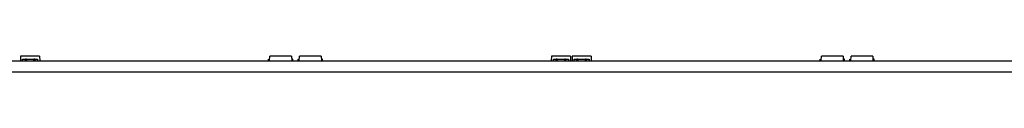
# Model space of a CAD drawing. Header units: millimetres. Extents: x 28 to 1171, y 11 to 403.
# Tile 5 of 19: x 171.08 to 313.88, y 377.04 to 379.29. Entities that reach past the tile are written whole.
import ezdxf

# ---------------------------------------------------------------- set-up
doc = ezdxf.new("R2010")
doc.units = ezdxf.units.MM
doc.layers.add('Default', color=7, linetype='Continuous')
doc.layers.add('LINLED_1120X24MM', color=7, linetype='Continuous')

# ---------------------------------------------------------------- blocks, each defined once
blk = doc.blocks.new('SE')
at = {"layer": 'LINLED_1120X24MM', "color": 7, "linetype": 'Continuous'}
for p, q in [((38.08, 378.64), (1144.08, 378.64)), ((171.21, 379.29), (171.18, 378.64)), ((173.94, 379.29), (171.21, 379.29)), ((171.49, 378.64), (171.49, 378.89)), ((171.49, 378.89), (171.9, 378.89)), ((172.04, 378.89), (171.9, 378.89)), ((171.9, 378.64), (171.9, 378.89)), ((172.04, 378.89), (172.04, 378.64)), ((172.04, 378.89), (173.12, 378.89)), ((173.25, 378.89), (173.12, 378.89)), ((173.12, 378.64), (173.12, 378.89)), ((173.25, 378.89), (173.25, 378.64)), ((173.25, 378.89), (173.67, 378.89)), ((173.67, 378.89), (173.67, 378.64)), ((173.94, 379.29), (173.98, 378.64)), ((207.18, 378.89), (207.34, 378.89)), ((207.18, 378.64), (207.18, 378.89)), ((207.33, 378.64), (207.36, 379.29)), ((210.49, 379.29), (207.36, 379.29)), ((210.49, 379.29), (210.53, 378.64)), ((210.68, 378.89), (210.51, 378.89)), ((210.68, 378.64), (210.68, 378.89)), ((211.48, 378.89), (211.64, 378.89)), ((211.48, 378.64), (211.48, 378.89)), ((211.63, 378.64), (211.66, 379.29)), ((214.79, 379.29), (211.66, 379.29)), ((214.79, 379.29), (214.83, 378.64)), ((214.98, 378.89), (214.81, 378.89)), ((214.98, 378.64), (214.98, 378.89)), ((248.21, 379.29), (248.18, 378.64)), ((250.94, 379.29), (248.21, 379.29)), ((248.49, 378.64), (248.49, 378.89)), ((248.49, 378.89), (248.9, 378.89)), ((249.04, 378.89), (248.9, 378.89)), ((248.9, 378.64), (248.9, 378.89)), ((249.04, 378.89), (249.04, 378.64)), ((249.04, 378.89), (250.12, 378.89)), ((250.25, 378.89), (250.12, 378.89)), ((250.12, 378.64), (250.12, 378.89)), ((250.25, 378.89), (250.25, 378.64)), ((250.25, 378.89), (250.67, 378.89)), ((250.67, 378.89), (250.67, 378.64)), ((250.94, 379.29), (250.98, 378.64)), ((251.21, 379.29), (251.18, 378.64)), ((253.94, 379.29), (251.21, 379.29)), ((251.49, 378.64), (251.49, 378.89)), ((251.49, 378.89), (251.9, 378.89)), ((252.04, 378.89), (251.9, 378.89)), ((251.9, 378.64), (251.9, 378.89)), ((252.04, 378.89), (252.04, 378.64)), ((252.04, 378.89), (253.12, 378.89)), ((253.25, 378.89), (253.12, 378.89)), ((253.12, 378.64), (253.12, 378.89)), ((253.25, 378.89), (253.25, 378.64)), ((253.25, 378.89), (253.67, 378.89)), ((253.67, 378.89), (253.67, 378.64)), ((253.94, 379.29), (253.98, 378.64)), ((287.18, 378.89), (287.34, 378.89)), ((287.18, 378.64), (287.18, 378.89)), ((287.33, 378.64), (287.36, 379.29)), ((290.49, 379.29), (287.36, 379.29)), ((290.49, 379.29), (290.53, 378.64)), ((290.68, 378.89), (290.51, 378.89)), ((290.68, 378.64), (290.68, 378.89)), ((291.48, 378.89), (291.64, 378.89)), ((291.48, 378.64), (291.48, 378.89)), ((291.63, 378.64), (291.66, 379.29)), ((294.79, 379.29), (291.66, 379.29)), ((294.79, 379.29), (294.83, 378.64)), ((294.98, 378.89), (294.81, 378.89)), ((294.98, 378.64), (294.98, 378.89)), ((38.08, 377.04), (1144.08, 377.04))]:
    blk.add_line(p, q, dxfattribs=at)

msp = doc.modelspace()

# ---------------------------------------------------------------- block references
at = {"layer": 'Default'}
msp.add_blockref('SE', (0, 0), dxfattribs=at)

doc.saveas('drawing.dxf')
